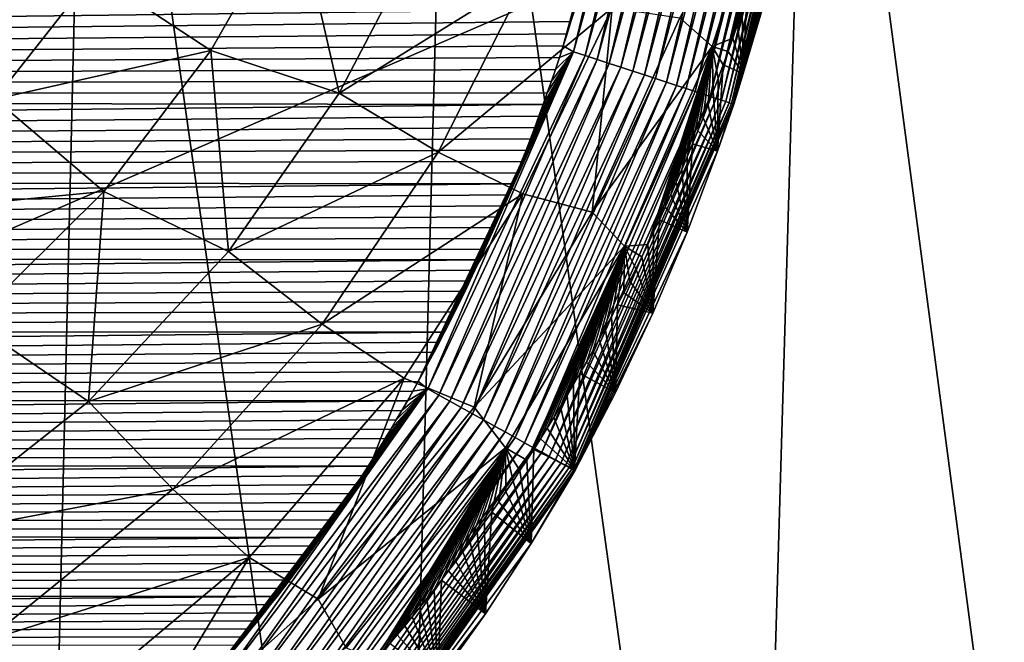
# Model space of a CAD drawing. Header units: metres. Extents: x -26 to 26, y -167 to 32.
# Tile 90 of 237: x 11.51 to 15.38, y -111.15 to -108.71. Entities that reach past the tile are written whole.
import ezdxf

# ---------------------------------------------------------------- set-up
doc = ezdxf.new("R2010")
doc.units = ezdxf.units.M
doc.layers.add('solid_12_411_043_XXX', color=7, linetype='CONTINUOUS')

msp = doc.modelspace()

# ---------------------------------------------------------------- linework, layer by layer
at = {"layer": 'solid_12_411_043_XXX'}
for points in [[(-18.842392, -106.336342, 137.548279), (-18.376762, -122.436806, 137.548279), (18.842426, -106.339973, 137.548279)], [(-18.376762, -122.436806, 137.548279), (18.375397, -122.436768, 137.548279), (18.842426, -106.339973, 137.548279)], [(11.576571, -114.835541, 118.83696), (10.157617, -114.838402, 118.488388), (10.335382, -106.370895, 118.294815)], [(11.576571, -114.835541, 118.83696), (10.335382, -106.370895, 118.294815), (11.77718, -106.368622, 118.663071)], [(12.98114, -114.832237, 119.240425), (11.576571, -114.835541, 118.83696), (11.77718, -106.368622, 118.663071)], [(12.98114, -114.832237, 119.240425), (11.77718, -106.368622, 118.663071), (13.205606, -106.365982, 119.081207)], [(14.371697, -114.828506, 119.694), (12.98114, -114.832237, 119.240425), (13.205606, -106.365982, 119.081207)], [(14.371697, -114.828506, 119.694), (13.205606, -106.365982, 119.081207), (14.620387, -106.363007, 119.546692)], [(15.738487, -114.823875, 120.215714), (14.371697, -114.828506, 119.694), (14.620387, -106.363007, 119.546692)], [(15.738487, -114.823875, 120.215714), (14.620387, -106.363007, 119.546692), (16.011616, -106.359322, 120.079262)], [(13.644714, -108.808952, 177.862701), (13.685591, -108.832695, 177.861191), (14.021554, -107.429428, 177.86113)], [(13.659907, -108.761887, 177.862701), (13.644714, -108.808952, 177.862701), (14.021554, -107.429428, 177.86113)], [(13.674886, -108.714539, 177.862686), (13.659907, -108.761887, 177.862701), (14.021554, -107.429428, 177.86113)], [(13.689648, -108.666908, 177.862686), (13.674886, -108.714539, 177.862686), (14.021554, -107.429428, 177.86113)], [(14.021554, -107.429428, 177.86113), (13.685591, -108.832695, 177.861191), (14.068367, -107.436996, 177.856476)], [(13.685591, -108.832695, 177.861191), (13.731431, -108.84771, 177.856384), (14.068367, -107.436996, 177.856476)], [(14.068367, -107.436996, 177.856476), (13.731431, -108.84771, 177.856384), (14.115852, -107.444679, 177.848419)], [(13.731431, -108.84771, 177.856384), (13.777961, -108.862946, 177.848038), (14.115852, -107.444679, 177.848419)], [(14.115852, -107.444679, 177.848419), (13.777961, -108.862946, 177.848038), (14.163673, -107.452415, 177.836792)], [(13.777961, -108.862946, 177.848038), (13.824836, -108.878296, 177.835983), (14.163673, -107.452415, 177.836792)], [(14.163673, -107.452415, 177.836792), (13.824836, -108.878296, 177.835983), (14.211454, -107.460144, 177.821472)], [(13.824836, -108.878296, 177.835983), (13.871674, -108.893639, 177.820099), (14.211454, -107.460144, 177.821472)], [(14.211454, -107.460144, 177.821472), (13.871674, -108.893639, 177.820099), (14.258794, -107.467796, 177.802383)], [(13.871674, -108.893639, 177.820099), (13.918063, -108.908829, 177.800262), (14.258794, -107.467796, 177.802383)], [(14.258794, -107.467796, 177.802383), (13.918063, -108.908829, 177.800262), (14.30527, -107.475319, 177.779526)], [(13.918063, -108.908829, 177.800262), (13.963572, -108.923737, 177.776489), (14.30527, -107.475319, 177.779526)], [(14.30527, -107.475319, 177.779526), (13.963572, -108.923737, 177.776489), (14.350451, -107.482628, 177.752914)], [(13.963572, -108.923737, 177.776489), (14.007755, -108.93821, 177.74884), (14.350451, -107.482628, 177.752914)], [(14.350451, -107.482628, 177.752914), (14.007755, -108.93821, 177.74884), (14.393905, -107.489655, 177.722702)], [(14.007755, -108.93821, 177.74884), (14.050172, -108.952103, 177.717407), (14.393905, -107.489655, 177.722702)], [(14.393905, -107.489655, 177.722702), (14.050172, -108.952103, 177.717407), (14.435221, -107.496346, 177.689056)], [(14.050172, -108.952103, 177.717407), (14.090398, -108.965271, 177.682419), (14.435221, -107.496346, 177.689056)], [(14.435221, -107.496346, 177.689056), (14.090398, -108.965271, 177.682419), (14.47401, -107.502617, 177.652222)], [(14.090398, -108.965271, 177.682419), (14.128038, -108.9776, 177.644135), (14.47401, -107.502617, 177.652222)], [(14.47401, -107.502617, 177.652222), (14.128038, -108.9776, 177.644135), (14.509926, -107.50843, 177.612503)], [(14.128038, -108.9776, 177.644135), (14.162738, -108.988968, 177.60289), (14.509926, -107.50843, 177.612503)], [(14.509926, -107.50843, 177.612503), (14.162738, -108.988968, 177.60289), (14.542669, -107.513725, 177.570267)], [(14.162738, -108.988968, 177.60289), (14.194198, -108.999275, 177.559067), (14.542669, -107.513725, 177.570267)], [(14.542669, -107.513725, 177.570267), (14.194198, -108.999275, 177.559067), (14.572001, -107.518478, 177.525894)], [(14.194198, -108.999275, 177.559067), (14.222178, -109.008438, 177.513092), (14.572001, -107.518478, 177.525894)], [(14.572001, -107.518478, 177.525894), (14.222178, -109.008438, 177.513092), (14.597745, -107.522644, 177.479813)], [(14.222178, -109.008438, 177.513092), (14.24651, -109.016411, 177.465424), (14.597745, -107.522644, 177.479813)], [(14.597745, -107.522644, 177.479813), (14.24651, -109.016411, 177.465424), (14.619788, -107.526215, 177.432465)], [(14.24651, -109.016411, 177.465424), (14.267088, -109.023155, 177.416534), (14.619788, -107.526215, 177.432465)], [(14.619788, -107.526215, 177.432465), (14.267088, -109.023155, 177.416534), (14.638087, -107.529175, 177.384277)], [(14.267088, -109.023155, 177.416534), (14.283883, -109.028656, 177.366882), (14.638087, -107.529175, 177.384277)], [(14.638087, -107.529175, 177.384277), (14.283883, -109.028656, 177.366882), (14.65266, -107.531532, 177.335678)], [(14.283883, -109.028656, 177.366882), (14.296928, -109.032936, 177.316925), (14.65266, -107.531532, 177.335678)], [(14.65266, -107.531532, 177.335678), (14.296928, -109.032936, 177.316925), (14.663584, -107.533302, 177.287079)], [(14.296928, -109.032936, 177.316925), (14.306316, -109.036011, 177.26709), (14.663584, -107.533302, 177.287079)], [(14.663584, -107.533302, 177.287079), (14.306316, -109.036011, 177.26709), (14.670985, -107.534508, 177.238861)], [(14.306316, -109.036011, 177.26709), (14.312193, -109.037941, 177.217789), (14.670985, -107.534508, 177.238861)], [(14.670985, -107.534508, 177.238861), (14.312193, -109.037941, 177.217789), (14.675035, -107.535164, 177.191376)], [(14.312193, -109.037941, 177.217789), (14.314748, -109.03878, 177.169357), (14.675035, -107.535164, 177.191376)], [(14.648988, -107.694389, 177.143112), (14.675035, -107.535164, 177.191376), (14.314748, -109.03878, 177.169357)], [(14.60566, -107.924202, 177.140213), (14.648988, -107.694389, 177.143112), (14.314748, -109.03878, 177.169357)], [(14.557378, -108.152153, 177.137054), (14.60566, -107.924202, 177.140213), (14.314748, -109.03878, 177.169357)], [(14.477482, -108.039726, 174.531113), (14.230134, -108.811783, 174.557373), (14.102423, -108.699142, 174.003586)], [(14.477482, -108.039726, 174.531113), (14.311701, -108.778763, 175.097992), (14.230134, -108.811783, 174.557373)], [(14.477482, -108.039726, 174.531113), (14.330306, -108.725189, 175.095566), (14.311701, -108.778763, 175.097992)], [(14.477482, -108.039726, 174.531113), (14.348644, -108.671211, 175.093155), (14.330306, -108.725189, 175.095566)], [(14.501808, -108.387131, 177.133499), (14.557378, -108.152153, 177.137054), (14.314748, -109.03878, 177.169357)], [(12.591843, -108.245323, 172.207626), (12.259499, -108.827332, 172.214264), (11.798899, -108.525261, 171.972015)], [(12.763216, -108.99572, 172.553787), (12.259499, -108.827332, 172.214264), (12.591843, -108.245323, 172.207626)], [(13.099676, -108.353653, 172.54567), (12.763216, -108.99572, 172.553787), (12.591843, -108.245323, 172.207626)], [(11.798899, -108.525261, 171.972015), (11.410218, -109.019341, 171.976746), (11.265498, -108.310966, 171.833023)], [(13.500803, -108.537971, 172.972702), (12.763216, -108.99572, 172.553787), (13.099676, -108.353653, 172.54567)], [(14.435099, -108.639923, 177.129349), (14.501808, -108.387131, 177.133499), (14.314748, -109.03878, 177.169357)], [(12.259499, -108.827332, 172.214264), (11.410218, -109.019341, 171.976746), (11.798899, -108.525261, 171.972015)], [(13.500803, -108.537971, 172.972702), (13.152644, -109.22699, 172.982391), (12.763216, -108.99572, 172.553787)], [(13.837153, -108.6604, 173.468002), (13.152644, -109.22699, 172.982391), (13.500803, -108.537971, 172.972702)], [(14.348644, -108.671211, 175.093155), (14.366717, -108.616821, 175.090714), (14.352739, -108.918587, 177.124405)], [(14.366717, -108.616821, 175.090714), (14.435099, -108.639923, 177.129349), (14.352739, -108.918587, 177.124405)], [(13.689648, -108.666908, 177.862686), (-13.690711, -108.663399, 177.862686), (-13.580554, -108.997833, 177.862717)], [(13.689648, -108.666908, 177.862686), (-13.580554, -108.997833, 177.862717), (13.674886, -108.714539, 177.862686)], [(13.837153, -108.6604, 173.468002), (13.485582, -109.3908, 173.480377), (13.152644, -109.22699, 172.982391)], [(13.758124, -109.463821, 174.020798), (13.485582, -109.3908, 173.480377), (13.837153, -108.6604, 173.468002)], [(14.102423, -108.699142, 174.003586), (13.758124, -109.463821, 174.020798), (13.837153, -108.6604, 173.468002)], [(14.352739, -108.918587, 177.124405), (14.435099, -108.639923, 177.129349), (14.314748, -109.03878, 177.169357)], [(14.330306, -108.725189, 175.095566), (14.348644, -108.671211, 175.093155), (14.352739, -108.918587, 177.124405)], [(14.230134, -108.811783, 174.557373), (13.758124, -109.463821, 174.020798), (14.102423, -108.699142, 174.003586)], [(13.674886, -108.714539, 177.862686), (-13.580554, -108.997833, 177.862717), (13.659907, -108.761887, 177.862701)], [(14.311701, -108.778763, 175.097992), (14.330306, -108.725189, 175.095566), (14.352739, -108.918587, 177.124405)], [(13.659907, -108.761887, 177.862701), (-13.580554, -108.997833, 177.862717), (13.644714, -108.808952, 177.862701)], [(14.230134, -108.811783, 174.557373), (14.311701, -108.778763, 175.097992), (14.292827, -108.831955, 175.100388)], [(14.292827, -108.831955, 175.100388), (14.311701, -108.778763, 175.097992), (14.352739, -108.918587, 177.124405)], [(13.644714, -108.808952, 177.862701), (-13.580554, -108.997833, 177.862717), (13.629313, -108.855743, 177.862701)], [(12.259499, -108.827332, 172.214264), (11.838791, -109.38134, 172.219055), (11.410218, -109.019341, 171.976746)], [(12.328312, -109.617729, 172.558914), (11.838791, -109.38134, 172.219055), (12.259499, -108.827332, 172.214264)], [(12.763216, -108.99572, 172.553787), (12.328312, -109.617729, 172.558914), (12.259499, -108.827332, 172.214264)], [(13.644714, -108.808952, 177.862701), (13.629313, -108.855743, 177.862701), (13.685591, -108.832695, 177.861191)], [(14.230134, -108.811783, 174.557373), (13.885183, -109.596504, 174.580872), (13.758124, -109.463821, 174.020798)], [(14.230134, -108.811783, 174.557373), (13.976652, -109.590431, 175.131714), (13.885183, -109.596504, 174.580872)], [(14.230134, -108.811783, 174.557373), (13.999695, -109.541885, 175.129868), (13.976652, -109.590431, 175.131714)], [(14.230134, -108.811783, 174.557373), (14.022469, -109.493042, 175.127975), (13.999695, -109.541885, 175.129868)], [(14.230134, -108.811783, 174.557373), (14.044951, -109.443947, 175.126068), (14.022469, -109.493042, 175.127975)], [(14.230134, -108.811783, 174.557373), (14.067125, -109.394646, 175.124146), (14.044951, -109.443947, 175.126068)], [(14.230134, -108.811783, 174.557373), (14.089007, -109.345085, 175.122177), (14.067125, -109.394646, 175.124146)], [(14.230134, -108.811783, 174.557373), (14.110606, -109.29525, 175.120178), (14.089007, -109.345085, 175.122177)], [(14.230134, -108.811783, 174.557373), (14.131927, -109.245125, 175.118149), (14.110606, -109.29525, 175.120178)], [(14.230134, -108.811783, 174.557373), (14.152978, -109.194679, 175.116089), (14.131927, -109.245125, 175.118149)], [(14.230134, -108.811783, 174.557373), (14.173763, -109.143906, 175.113983), (14.152978, -109.194679, 175.116089)], [(14.230134, -108.811783, 174.557373), (14.194288, -109.092773, 175.111832), (14.173763, -109.143906, 175.113983)], [(14.230134, -108.811783, 174.557373), (14.214556, -109.041267, 175.109634), (14.194288, -109.092773, 175.111832)], [(14.230134, -108.811783, 174.557373), (14.23455, -108.989418, 175.107391), (14.214556, -109.041267, 175.109634)], [(14.230134, -108.811783, 174.557373), (14.292827, -108.831955, 175.100388), (14.27368, -108.884781, 175.102768)], [(14.230134, -108.811783, 174.557373), (14.27368, -108.884781, 175.102768), (14.254255, -108.937263, 175.105103)], [(14.230134, -108.811783, 174.557373), (14.254255, -108.937263, 175.105103), (14.23455, -108.989418, 175.107391)], [(13.629313, -108.855743, 177.862701), (-13.580554, -108.997833, 177.862717), (13.613693, -108.90226, 177.862701)], [(13.074371, -110.128677, 177.862808), (13.112171, -110.157936, 177.861237), (13.685591, -108.832695, 177.861191)], [(13.095497, -110.09034, 177.862808), (13.074371, -110.128677, 177.862808), (13.685591, -108.832695, 177.861191)], [(13.116454, -110.05172, 177.862808), (13.095497, -110.09034, 177.862808), (13.685591, -108.832695, 177.861191)], [(13.685591, -108.832695, 177.861191), (13.112171, -110.157936, 177.861237), (13.731431, -108.84771, 177.856384)], [(13.112171, -110.157936, 177.861237), (13.155328, -110.181923, 177.856201), (13.731431, -108.84771, 177.856384)], [(13.137239, -110.012825, 177.862808), (13.116454, -110.05172, 177.862808), (13.685591, -108.832695, 177.861191)], [(13.157847, -109.97364, 177.862793), (13.137239, -110.012825, 177.862808), (13.685591, -108.832695, 177.861191)], [(13.731431, -108.84771, 177.856384), (13.155328, -110.181923, 177.856201), (13.777961, -108.862946, 177.848038)], [(13.155328, -110.181923, 177.856201), (13.199174, -110.206299, 177.847458), (13.777961, -108.862946, 177.848038)], [(13.178282, -109.934166, 177.862793), (13.157847, -109.97364, 177.862793), (13.685591, -108.832695, 177.861191)], [(13.198553, -109.894417, 177.862793), (13.178282, -109.934166, 177.862793), (13.685591, -108.832695, 177.861191)], [(13.21866, -109.854385, 177.862793), (13.198553, -109.894417, 177.862793), (13.685591, -108.832695, 177.861191)], [(13.777961, -108.862946, 177.848038), (13.199174, -110.206299, 177.847458), (13.824836, -108.878296, 177.835983)], [(13.238598, -109.814087, 177.862793), (13.21866, -109.854385, 177.862793), (13.685591, -108.832695, 177.861191)], [(13.25836, -109.773499, 177.862778), (13.238598, -109.814087, 177.862793), (13.685591, -108.832695, 177.861191)], [(13.277943, -109.732628, 177.862778), (13.25836, -109.773499, 177.862778), (13.685591, -108.832695, 177.861191)], [(13.297342, -109.691483, 177.862778), (13.277943, -109.732628, 177.862778), (13.685591, -108.832695, 177.861191)], [(13.316551, -109.650047, 177.862778), (13.297342, -109.691483, 177.862778), (13.685591, -108.832695, 177.861191)], [(13.335567, -109.608322, 177.862762), (13.316551, -109.650047, 177.862778), (13.685591, -108.832695, 177.861191)], [(13.354401, -109.566315, 177.862762), (13.335567, -109.608322, 177.862762), (13.685591, -108.832695, 177.861191)], [(13.373059, -109.524025, 177.862762), (13.354401, -109.566315, 177.862762), (13.685591, -108.832695, 177.861191)], [(13.391537, -109.481453, 177.862762), (13.373059, -109.524025, 177.862762), (13.685591, -108.832695, 177.861191)], [(13.409829, -109.438591, 177.862747), (13.391537, -109.481453, 177.862762), (13.685591, -108.832695, 177.861191)], [(13.427929, -109.395447, 177.862747), (13.409829, -109.438591, 177.862747), (13.685591, -108.832695, 177.861191)], [(13.445832, -109.35202, 177.862747), (13.427929, -109.395447, 177.862747), (13.685591, -108.832695, 177.861191)], [(13.463532, -109.308319, 177.862747), (13.445832, -109.35202, 177.862747), (13.685591, -108.832695, 177.861191)], [(13.481025, -109.264328, 177.862732), (13.463532, -109.308319, 177.862747), (13.685591, -108.832695, 177.861191)], [(13.498307, -109.220062, 177.862732), (13.481025, -109.264328, 177.862732), (13.685591, -108.832695, 177.861191)], [(13.5154, -109.175507, 177.862732), (13.498307, -109.220062, 177.862732), (13.685591, -108.832695, 177.861191)], [(13.532298, -109.130661, 177.862732), (13.5154, -109.175507, 177.862732), (13.685591, -108.832695, 177.861191)], [(13.548998, -109.085541, 177.862717), (13.532298, -109.130661, 177.862732), (13.685591, -108.832695, 177.861191)], [(13.565494, -109.040138, 177.862717), (13.548998, -109.085541, 177.862717), (13.685591, -108.832695, 177.861191)], [(13.581779, -108.994453, 177.862717), (13.565494, -109.040138, 177.862717), (13.685591, -108.832695, 177.861191)], [(13.597847, -108.948494, 177.862717), (13.581779, -108.994453, 177.862717), (13.685591, -108.832695, 177.861191)], [(13.613693, -108.90226, 177.862701), (13.597847, -108.948494, 177.862717), (13.685591, -108.832695, 177.861191)], [(13.629313, -108.855743, 177.862701), (13.613693, -108.90226, 177.862701), (13.685591, -108.832695, 177.861191)], [(14.27368, -108.884781, 175.102768), (14.292827, -108.831955, 175.100388), (14.352739, -108.918587, 177.124405)], [(13.613693, -108.90226, 177.862701), (-13.580554, -108.997833, 177.862717), (13.597847, -108.948494, 177.862717)], [(13.199174, -110.206299, 177.847458), (13.243368, -110.230865, 177.834793), (13.824836, -108.878296, 177.835983)], [(13.824836, -108.878296, 177.835983), (13.243368, -110.230865, 177.834793), (13.871674, -108.893639, 177.820099)], [(13.243368, -110.230865, 177.834793), (13.287532, -110.255417, 177.818054), (13.871674, -108.893639, 177.820099)], [(13.871674, -108.893639, 177.820099), (13.287532, -110.255417, 177.818054), (13.918063, -108.908829, 177.800262)], [(14.27368, -108.884781, 175.102768), (14.352739, -108.918587, 177.124405), (14.25111, -109.223984, 177.118561)], [(14.254255, -108.937263, 175.105103), (14.27368, -108.884781, 175.102768), (14.25111, -109.223984, 177.118561)], [(13.287532, -110.255417, 177.818054), (13.331253, -110.279716, 177.797165), (13.918063, -108.908829, 177.800262)], [(13.918063, -108.908829, 177.800262), (13.331253, -110.279716, 177.797165), (13.963572, -108.923737, 177.776489)], [(13.331253, -110.279716, 177.797165), (13.374095, -110.303535, 177.772095), (13.963572, -108.923737, 177.776489)], [(13.963572, -108.923737, 177.776489), (13.374095, -110.303535, 177.772095), (14.007755, -108.93821, 177.74884)], [(13.374095, -110.303535, 177.772095), (13.415612, -110.326614, 177.742905), (14.007755, -108.93821, 177.74884)], [(14.007755, -108.93821, 177.74884), (13.415612, -110.326614, 177.742905), (14.050172, -108.952103, 177.717407)], [(14.23455, -108.989418, 175.107391), (14.254255, -108.937263, 175.105103), (14.25111, -109.223984, 177.118561)], [(14.25111, -109.223984, 177.118561), (14.352739, -108.918587, 177.124405), (14.314748, -109.03878, 177.169357)], [(13.597847, -108.948494, 177.862717), (-13.580554, -108.997833, 177.862717), (13.581779, -108.994453, 177.862717)], [(13.415612, -110.326614, 177.742905), (13.455362, -110.348709, 177.709732), (14.050172, -108.952103, 177.717407)], [(14.050172, -108.952103, 177.717407), (13.455362, -110.348709, 177.709732), (14.090398, -108.965271, 177.682419)], [(13.455362, -110.348709, 177.709732), (13.492916, -110.369591, 177.672821), (14.090398, -108.965271, 177.682419)], [(14.090398, -108.965271, 177.682419), (13.492916, -110.369591, 177.672821), (14.128038, -108.9776, 177.644135)], [(13.492916, -110.369591, 177.672821), (13.527881, -110.389023, 177.632446), (14.128038, -108.9776, 177.644135)], [(14.128038, -108.9776, 177.644135), (13.527881, -110.389023, 177.632446), (14.162738, -108.988968, 177.60289)], [(13.581779, -108.994453, 177.862717), (-13.580554, -108.997833, 177.862717), (13.565494, -109.040138, 177.862717)], [(13.565494, -109.040138, 177.862717), (-13.580554, -108.997833, 177.862717), (-13.459394, -109.318466, 177.862747)], [(11.838791, -109.38134, 172.219055), (10.939977, -109.468727, 171.979935), (11.410218, -109.019341, 171.976746)], [(13.152644, -109.22699, 172.982391), (12.328312, -109.617729, 172.558914), (12.763216, -108.99572, 172.553787)], [(13.527881, -110.389023, 177.632446), (13.559905, -110.40683, 177.588989), (14.162738, -108.988968, 177.60289)], [(14.162738, -108.988968, 177.60289), (13.559905, -110.40683, 177.588989), (14.194198, -108.999275, 177.559067)], [(13.559905, -110.40683, 177.588989), (13.588695, -110.422836, 177.542892), (14.194198, -108.999275, 177.559067)], [(14.194198, -108.999275, 177.559067), (13.588695, -110.422836, 177.542892), (14.222178, -109.008438, 177.513092)], [(13.588695, -110.422836, 177.542892), (13.614021, -110.436913, 177.494629), (14.222178, -109.008438, 177.513092)], [(14.222178, -109.008438, 177.513092), (13.614021, -110.436913, 177.494629), (14.24651, -109.016411, 177.465424)], [(13.614021, -110.436913, 177.494629), (13.635728, -110.448982, 177.444702), (14.24651, -109.016411, 177.465424)], [(14.24651, -109.016411, 177.465424), (13.635728, -110.448982, 177.444702), (14.267088, -109.023155, 177.416534)], [(13.635728, -110.448982, 177.444702), (13.653729, -110.458992, 177.393631), (14.267088, -109.023155, 177.416534)], [(14.267088, -109.023155, 177.416534), (13.653729, -110.458992, 177.393631), (14.283883, -109.028656, 177.366882)], [(14.214556, -109.041267, 175.109634), (14.23455, -108.989418, 175.107391), (14.25111, -109.223984, 177.118561)], [(13.565494, -109.040138, 177.862717), (-13.459394, -109.318466, 177.862747), (13.548998, -109.085541, 177.862717)], [(13.653729, -110.458992, 177.393631), (13.668014, -110.466934, 177.341919), (14.283883, -109.028656, 177.366882)], [(14.283883, -109.028656, 177.366882), (13.668014, -110.466934, 177.341919), (14.296928, -109.032936, 177.316925)], [(13.668014, -110.466934, 177.341919), (13.678637, -110.472839, 177.290085), (14.296928, -109.032936, 177.316925)], [(14.296928, -109.032936, 177.316925), (13.678637, -110.472839, 177.290085), (14.306316, -109.036011, 177.26709)], [(13.678637, -110.472839, 177.290085), (13.685711, -110.476776, 177.238571), (14.306316, -109.036011, 177.26709)], [(14.306316, -109.036011, 177.26709), (13.685711, -110.476776, 177.238571), (14.312193, -109.037941, 177.217789)], [(13.685711, -110.476776, 177.238571), (13.689405, -110.478836, 177.18779), (14.312193, -109.037941, 177.217789)], [(14.312193, -109.037941, 177.217789), (13.689405, -110.478836, 177.18779), (14.314748, -109.03878, 177.169357)], [(13.689405, -110.478836, 177.18779), (13.689928, -110.479126, 177.138138), (14.314748, -109.03878, 177.169357)], [(14.25111, -109.223984, 177.118561), (14.314748, -109.03878, 177.169357), (13.689928, -110.479126, 177.138138)], [(14.194288, -109.092773, 175.111832), (14.214556, -109.041267, 175.109634), (14.25111, -109.223984, 177.118561)], [(13.548998, -109.085541, 177.862717), (-13.459394, -109.318466, 177.862747), (13.532298, -109.130661, 177.862732)], [(14.173763, -109.143906, 175.113983), (14.194288, -109.092773, 175.111832), (14.25111, -109.223984, 177.118561)], [(13.532298, -109.130661, 177.862732), (-13.459394, -109.318466, 177.862747), (13.5154, -109.175507, 177.862732)], [(13.5154, -109.175507, 177.862732), (-13.459394, -109.318466, 177.862747), (13.498307, -109.220062, 177.862732)], [(14.152978, -109.194679, 175.116089), (14.173763, -109.143906, 175.113983), (14.25111, -109.223984, 177.118561)], [(14.152978, -109.194679, 175.116089), (14.25111, -109.223984, 177.118561), (14.131623, -109.542122, 177.111984)], [(14.131927, -109.245125, 175.118149), (14.152978, -109.194679, 175.116089), (14.131623, -109.542122, 177.111984)], [(13.498307, -109.220062, 177.862732), (-13.459394, -109.318466, 177.862747), (13.481025, -109.264328, 177.862732)], [(13.152644, -109.22699, 172.982391), (12.696391, -109.903236, 172.987442), (12.328312, -109.617729, 172.558914)], [(13.485582, -109.3908, 173.480377), (12.696391, -109.903236, 172.987442), (13.152644, -109.22699, 172.982391)], [(14.131623, -109.542122, 177.111984), (14.25111, -109.223984, 177.118561), (13.689928, -110.479126, 177.138138)], [(14.110606, -109.29525, 175.120178), (14.131927, -109.245125, 175.118149), (14.131623, -109.542122, 177.111984)], [(13.481025, -109.264328, 177.862732), (-13.459394, -109.318466, 177.862747), (13.463532, -109.308319, 177.862747)], [(13.463532, -109.308319, 177.862747), (-13.459394, -109.318466, 177.862747), (13.445832, -109.35202, 177.862747)], [(13.445832, -109.35202, 177.862747), (-13.459394, -109.318466, 177.862747), (-13.327989, -109.624924, 177.862762)], [(14.089007, -109.345085, 175.122177), (14.110606, -109.29525, 175.120178), (14.131623, -109.542122, 177.111984)], [(13.445832, -109.35202, 177.862747), (-13.327989, -109.624924, 177.862762), (13.427929, -109.395447, 177.862747)], [(14.067125, -109.394646, 175.124146), (14.089007, -109.345085, 175.122177), (14.131623, -109.542122, 177.111984)], [(13.427929, -109.395447, 177.862747), (-13.327989, -109.624924, 177.862762), (13.409829, -109.438591, 177.862747)], [(11.838791, -109.38134, 172.219055), (11.318913, -109.895798, 172.220596), (10.939977, -109.468727, 171.979935)], [(11.778353, -110.206985, 172.558685), (11.318913, -109.895798, 172.220596), (11.838791, -109.38134, 172.219055)], [(12.328312, -109.617729, 172.558914), (11.778353, -110.206985, 172.558685), (11.838791, -109.38134, 172.219055)], [(13.485582, -109.3908, 173.480377), (13.018682, -110.115715, 173.48645), (12.696391, -109.903236, 172.987442)], [(13.294859, -110.23011, 174.030548), (13.018682, -110.115715, 173.48645), (13.485582, -109.3908, 173.480377)], [(13.758124, -109.463821, 174.020798), (13.294859, -110.23011, 174.030548), (13.485582, -109.3908, 173.480377)], [(14.044951, -109.443947, 175.126068), (14.067125, -109.394646, 175.124146), (14.131623, -109.542122, 177.111984)], [(13.409829, -109.438591, 177.862747), (-13.327989, -109.624924, 177.862762), (13.391537, -109.481453, 177.862762)], [(14.022469, -109.493042, 175.127975), (14.044951, -109.443947, 175.126068), (14.131623, -109.542122, 177.111984)], [(13.391537, -109.481453, 177.862762), (-13.327989, -109.624924, 177.862762), (13.373059, -109.524025, 177.862762)], [(13.885183, -109.596504, 174.580872), (13.294859, -110.23011, 174.030548), (13.758124, -109.463821, 174.020798)], [(13.373059, -109.524025, 177.862762), (-13.327989, -109.624924, 177.862762), (13.354401, -109.566315, 177.862762)], [(14.022469, -109.493042, 175.127975), (14.131623, -109.542122, 177.111984), (13.997254, -109.859932, 177.104935)], [(13.999695, -109.541885, 175.129868), (14.022469, -109.493042, 175.127975), (13.997254, -109.859932, 177.104935)], [(13.997254, -109.859932, 177.104935), (14.131623, -109.542122, 177.111984), (13.689928, -110.479126, 177.138138)], [(13.976652, -109.590431, 175.131714), (13.999695, -109.541885, 175.129868), (13.997254, -109.859932, 177.104935)], [(13.354401, -109.566315, 177.862762), (-13.327989, -109.624924, 177.862762), (13.335567, -109.608322, 177.862762)], [(13.885183, -109.596504, 174.580872), (13.417251, -110.38913, 174.595413), (13.294859, -110.23011, 174.030548)], [(13.885183, -109.596504, 174.580872), (13.501765, -110.437393, 175.156372), (13.417251, -110.38913, 174.595413)], [(13.885183, -109.596504, 174.580872), (13.52865, -110.395821, 175.155594), (13.501765, -110.437393, 175.156372)], [(13.885183, -109.596504, 174.580872), (13.555281, -110.354012, 175.154755), (13.52865, -110.395821, 175.155594)], [(13.885183, -109.596504, 174.580872), (13.581672, -110.311935, 175.15387), (13.555281, -110.354012, 175.154755)], [(13.885183, -109.596504, 174.580872), (13.607838, -110.269562, 175.152924), (13.581672, -110.311935, 175.15387)], [(13.885183, -109.596504, 174.580872), (13.633794, -110.226875, 175.151932), (13.607838, -110.269562, 175.152924)], [(13.885183, -109.596504, 174.580872), (13.659553, -110.183846, 175.150864), (13.633794, -110.226875, 175.151932)], [(13.885183, -109.596504, 174.580872), (13.685128, -110.140442, 175.14975), (13.659553, -110.183846, 175.150864)], [(13.885183, -109.596504, 174.580872), (13.710512, -110.096672, 175.14856), (13.685128, -110.140442, 175.14975)], [(13.885183, -109.596504, 174.580872), (13.735657, -110.05262, 175.147308), (13.710512, -110.096672, 175.14856)], [(13.885183, -109.596504, 174.580872), (13.760573, -110.008263, 175.145996), (13.735657, -110.05262, 175.147308)], [(13.885183, -109.596504, 174.580872), (13.78528, -109.963562, 175.144623), (13.760573, -110.008263, 175.145996)], [(13.885183, -109.596504, 174.580872), (13.809792, -109.918495, 175.143204), (13.78528, -109.963562, 175.144623)], [(13.885183, -109.596504, 174.580872), (13.834122, -109.873016, 175.141724), (13.809792, -109.918495, 175.143204)], [(13.885183, -109.596504, 174.580872), (13.858286, -109.827103, 175.140182), (13.834122, -109.873016, 175.141724)], [(13.885183, -109.596504, 174.580872), (13.882296, -109.780708, 175.138611), (13.858286, -109.827103, 175.140182)], [(13.885183, -109.596504, 174.580872), (13.90616, -109.733818, 175.136963), (13.882296, -109.780708, 175.138611)], [(13.885183, -109.596504, 174.580872), (13.976652, -109.590431, 175.131714), (13.953365, -109.638626, 175.133514)], [(13.885183, -109.596504, 174.580872), (13.953365, -109.638626, 175.133514), (13.929859, -109.68644, 175.135269)], [(13.885183, -109.596504, 174.580872), (13.929859, -109.68644, 175.135269), (13.90616, -109.733818, 175.136963)], [(13.953365, -109.638626, 175.133514), (13.976652, -109.590431, 175.131714), (13.997254, -109.859932, 177.104935)], [(13.335567, -109.608322, 177.862762), (-13.327989, -109.624924, 177.862762), (13.316551, -109.650047, 177.862778)], [(13.316551, -109.650047, 177.862778), (-13.327989, -109.624924, 177.862762), (-13.187073, -109.916946, 177.862793)], [(12.696391, -109.903236, 172.987442), (11.778353, -110.206985, 172.558685), (12.328312, -109.617729, 172.558914)], [(13.929859, -109.68644, 175.135269), (13.953365, -109.638626, 175.133514), (13.997254, -109.859932, 177.104935)], [(13.316551, -109.650047, 177.862778), (-13.187073, -109.916946, 177.862793), (13.297342, -109.691483, 177.862778)], [(13.297342, -109.691483, 177.862778), (-13.187073, -109.916946, 177.862793), (13.277943, -109.732628, 177.862778)], [(13.90616, -109.733818, 175.136963), (13.929859, -109.68644, 175.135269), (13.997254, -109.859932, 177.104935)], [(13.277943, -109.732628, 177.862778), (-13.187073, -109.916946, 177.862793), (13.25836, -109.773499, 177.862778)], [(13.882296, -109.780708, 175.138611), (13.90616, -109.733818, 175.136963), (13.997254, -109.859932, 177.104935)], [(13.25836, -109.773499, 177.862778), (-13.187073, -109.916946, 177.862793), (13.238598, -109.814087, 177.862793)], [(13.858286, -109.827103, 175.140182), (13.882296, -109.780708, 175.138611), (13.997254, -109.859932, 177.104935)], [(13.238598, -109.814087, 177.862793), (-13.187073, -109.916946, 177.862793), (13.21866, -109.854385, 177.862793)], [(13.834122, -109.873016, 175.141724), (13.858286, -109.827103, 175.140182), (13.849446, -110.171829, 177.097595)], [(13.858286, -109.827103, 175.140182), (13.997254, -109.859932, 177.104935), (13.849446, -110.171829, 177.097595)], [(13.21866, -109.854385, 177.862793), (-13.187073, -109.916946, 177.862793), (13.198553, -109.894417, 177.862793)], [(13.849446, -110.171829, 177.097595), (13.997254, -109.859932, 177.104935), (13.689928, -110.479126, 177.138138)], [(13.809792, -109.918495, 175.143204), (13.834122, -109.873016, 175.141724), (13.849446, -110.171829, 177.097595)], [(13.198553, -109.894417, 177.862793), (-13.187073, -109.916946, 177.862793), (13.178282, -109.934166, 177.862793)], [(11.778353, -110.206985, 172.558685), (11.097048, -110.744057, 172.550003), (11.318913, -109.895798, 172.220596)], [(12.696391, -109.903236, 172.987442), (12.110016, -110.552353, 172.984146), (11.778353, -110.206985, 172.558685)], [(13.018682, -110.115715, 173.48645), (12.110016, -110.552353, 172.984146), (12.696391, -109.903236, 172.987442)], [(13.178282, -109.934166, 177.862793), (-13.187073, -109.916946, 177.862793), (-13.037313, -110.194588, 177.862823)], [(13.178282, -109.934166, 177.862793), (-13.037313, -110.194588, 177.862823), (13.157847, -109.97364, 177.862793)], [(13.78528, -109.963562, 175.144623), (13.809792, -109.918495, 175.143204), (13.849446, -110.171829, 177.097595)], [(13.157847, -109.97364, 177.862793), (-13.037313, -110.194588, 177.862823), (13.137239, -110.012825, 177.862808)], [(13.760573, -110.008263, 175.145996), (13.78528, -109.963562, 175.144623), (13.849446, -110.171829, 177.097595)], [(13.137239, -110.012825, 177.862808), (-13.037313, -110.194588, 177.862823), (13.116454, -110.05172, 177.862808)], [(13.735657, -110.05262, 175.147308), (13.760573, -110.008263, 175.145996), (13.849446, -110.171829, 177.097595)], [(13.116454, -110.05172, 177.862808), (-13.037313, -110.194588, 177.862823), (13.095497, -110.09034, 177.862808)], [(13.710512, -110.096672, 175.14856), (13.735657, -110.05262, 175.147308), (13.849446, -110.171829, 177.097595)], [(13.095497, -110.09034, 177.862808), (-13.037313, -110.194588, 177.862823), (13.074371, -110.128677, 177.862808)], [(13.685128, -110.140442, 175.14975), (13.710512, -110.096672, 175.14856), (13.689343, -110.474525, 177.090057)], [(13.710512, -110.096672, 175.14856), (13.849446, -110.171829, 177.097595), (13.689343, -110.474525, 177.090057)], [(13.074371, -110.128677, 177.862808), (-13.037313, -110.194588, 177.862823), (13.053079, -110.166748, 177.862823)], [(13.018682, -110.115715, 173.48645), (12.409465, -110.820045, 173.480942), (12.110016, -110.552353, 172.984146)], [(12.681429, -110.983765, 174.025879), (12.409465, -110.820045, 173.480942), (13.018682, -110.115715, 173.48645)], [(13.294859, -110.23011, 174.030548), (12.681429, -110.983765, 174.025879), (13.018682, -110.115715, 173.48645)], [(13.074371, -110.128677, 177.862808), (13.053079, -110.166748, 177.862823), (13.112171, -110.157936, 177.861237)], [(13.659553, -110.183846, 175.150864), (13.685128, -110.140442, 175.14975), (13.689343, -110.474525, 177.090057)], [(13.053079, -110.166748, 177.862823), (-13.037313, -110.194588, 177.862823), (13.031624, -110.204559, 177.862823)], [(12.260545, -111.286308, 177.862915), (12.279056, -111.338394, 177.861267), (13.112171, -110.157936, 177.861237)], [(12.287173, -111.255936, 177.862915), (12.260545, -111.286308, 177.862915), (13.112171, -110.157936, 177.861237)], [(13.112171, -110.157936, 177.861237), (12.279056, -111.338394, 177.861267), (13.155328, -110.181923, 177.856201)], [(12.279056, -111.338394, 177.861267), (12.316901, -111.372063, 177.855972), (13.155328, -110.181923, 177.856201)], [(12.313631, -111.225357, 177.8629), (12.287173, -111.255936, 177.862915), (13.112171, -110.157936, 177.861237)], [(12.339922, -111.194572, 177.8629), (12.313631, -111.225357, 177.8629), (13.112171, -110.157936, 177.861237)], [(13.155328, -110.181923, 177.856201), (12.316901, -111.372063, 177.855972), (13.199174, -110.206299, 177.847458)], [(12.366049, -111.163567, 177.8629), (12.339922, -111.194572, 177.8629), (13.112171, -110.157936, 177.861237)], [(12.392013, -111.132347, 177.8629), (12.366049, -111.163567, 177.8629), (13.112171, -110.157936, 177.861237)], [(12.417802, -111.100937, 177.8629), (12.392013, -111.132347, 177.8629), (13.112171, -110.157936, 177.861237)], [(12.44342, -111.069321, 177.8629), (12.417802, -111.100937, 177.8629), (13.112171, -110.157936, 177.861237)], [(12.468868, -111.037498, 177.862885), (12.44342, -111.069321, 177.8629), (13.112171, -110.157936, 177.861237)], [(12.494151, -111.005463, 177.862885), (12.468868, -111.037498, 177.862885), (13.112171, -110.157936, 177.861237)], [(12.519269, -110.973213, 177.862885), (12.494151, -111.005463, 177.862885), (13.112171, -110.157936, 177.861237)], [(12.544227, -110.940735, 177.862885), (12.519269, -110.973213, 177.862885), (13.112171, -110.157936, 177.861237)], [(12.569026, -110.908028, 177.862885), (12.544227, -110.940735, 177.862885), (13.112171, -110.157936, 177.861237)], [(12.593671, -110.875092, 177.862869), (12.569026, -110.908028, 177.862885), (13.112171, -110.157936, 177.861237)], [(12.618155, -110.841927, 177.862869), (12.593671, -110.875092, 177.862869), (13.112171, -110.157936, 177.861237)], [(12.642477, -110.808556, 177.862869), (12.618155, -110.841927, 177.862869), (13.112171, -110.157936, 177.861237)], [(12.666638, -110.774963, 177.862869), (12.642477, -110.808556, 177.862869), (13.112171, -110.157936, 177.861237)], [(12.690639, -110.741142, 177.862869), (12.666638, -110.774963, 177.862869), (13.112171, -110.157936, 177.861237)], [(12.714479, -110.707092, 177.862869), (12.690639, -110.741142, 177.862869), (13.112171, -110.157936, 177.861237)], [(12.738161, -110.672806, 177.862854), (12.714479, -110.707092, 177.862869), (13.112171, -110.157936, 177.861237)], [(12.761685, -110.638268, 177.862854), (12.738161, -110.672806, 177.862854), (13.112171, -110.157936, 177.861237)], [(12.785051, -110.603485, 177.862854), (12.761685, -110.638268, 177.862854), (13.112171, -110.157936, 177.861237)], [(12.808262, -110.568451, 177.862854), (12.785051, -110.603485, 177.862854), (13.112171, -110.157936, 177.861237)], [(12.831317, -110.53318, 177.862854), (12.808262, -110.568451, 177.862854), (13.112171, -110.157936, 177.861237)], [(12.854215, -110.497688, 177.862839), (12.831317, -110.53318, 177.862854), (13.112171, -110.157936, 177.861237)], [(12.876955, -110.461945, 177.862839), (12.854215, -110.497688, 177.862839), (13.112171, -110.157936, 177.861237)], [(12.899536, -110.425964, 177.862839), (12.876955, -110.461945, 177.862839), (13.112171, -110.157936, 177.861237)], [(12.921956, -110.389725, 177.862839), (12.899536, -110.425964, 177.862839), (13.112171, -110.157936, 177.861237)], [(12.944214, -110.353218, 177.862839), (12.921956, -110.389725, 177.862839), (13.112171, -110.157936, 177.861237)], [(12.966309, -110.316452, 177.862823), (12.944214, -110.353218, 177.862839), (13.112171, -110.157936, 177.861237)], [(12.988238, -110.279411, 177.862823), (12.966309, -110.316452, 177.862823), (13.112171, -110.157936, 177.861237)], [(13.01001, -110.242111, 177.862823), (12.988238, -110.279411, 177.862823), (13.112171, -110.157936, 177.861237)], [(13.031624, -110.204559, 177.862823), (13.01001, -110.242111, 177.862823), (13.112171, -110.157936, 177.861237)], [(13.053079, -110.166748, 177.862823), (13.031624, -110.204559, 177.862823), (13.112171, -110.157936, 177.861237)], [(13.633794, -110.226875, 175.151932), (13.659553, -110.183846, 175.150864), (13.689343, -110.474525, 177.090057)], [(13.689343, -110.474525, 177.090057), (13.849446, -110.171829, 177.097595), (13.689928, -110.479126, 177.138138)], [(13.031624, -110.204559, 177.862823), (-13.037313, -110.194588, 177.862823), (-12.879194, -110.458382, 177.862839)], [(13.031624, -110.204559, 177.862823), (-12.879194, -110.458382, 177.862839), (13.01001, -110.242111, 177.862823)], [(12.110016, -110.552353, 172.984146), (11.097048, -110.744057, 172.550003), (11.778353, -110.206985, 172.558685)], [(12.316901, -111.372063, 177.855972), (12.355394, -111.406303, 177.846741), (13.199174, -110.206299, 177.847458)], [(13.199174, -110.206299, 177.847458), (12.355394, -111.406303, 177.846741), (13.243368, -110.230865, 177.834793)], [(13.01001, -110.242111, 177.862823), (-12.879194, -110.458382, 177.862839), (12.988238, -110.279411, 177.862823)], [(12.355394, -111.406303, 177.846741), (12.394219, -111.440834, 177.833374), (13.243368, -110.230865, 177.834793)], [(13.243368, -110.230865, 177.834793), (12.394219, -111.440834, 177.833374), (13.287532, -110.255417, 177.818054)], [(12.394219, -111.440834, 177.833374), (12.433021, -111.475349, 177.815659), (13.287532, -110.255417, 177.818054)], [(13.287532, -110.255417, 177.818054), (12.433021, -111.475349, 177.815659), (13.331253, -110.279716, 177.797165)], [(13.417251, -110.38913, 174.595413), (12.681429, -110.983765, 174.025879), (13.294859, -110.23011, 174.030548)], [(13.607838, -110.269562, 175.152924), (13.633794, -110.226875, 175.151932), (13.689343, -110.474525, 177.090057)], [(12.988238, -110.279411, 177.862823), (-12.879194, -110.458382, 177.862839), (12.966309, -110.316452, 177.862823)], [(12.433021, -111.475349, 177.815659), (12.471413, -111.509506, 177.793533), (13.331253, -110.279716, 177.797165)], [(13.331253, -110.279716, 177.797165), (12.471413, -111.509506, 177.793533), (13.374095, -110.303535, 177.772095)], [(13.581672, -110.311935, 175.15387), (13.607838, -110.269562, 175.152924), (13.689343, -110.474525, 177.090057)], [(12.966309, -110.316452, 177.862823), (-12.879194, -110.458382, 177.862839), (12.944214, -110.353218, 177.862839)], [(12.471413, -111.509506, 177.793533), (12.508984, -111.542923, 177.766937), (13.374095, -110.303535, 177.772095)], [(13.374095, -110.303535, 177.772095), (12.508984, -111.542923, 177.766937), (13.415612, -110.326614, 177.742905)], [(12.508984, -111.542923, 177.766937), (12.545313, -111.575241, 177.735962), (13.415612, -110.326614, 177.742905)], [(13.415612, -110.326614, 177.742905), (12.545313, -111.575241, 177.735962), (13.455362, -110.348709, 177.709732)], [(13.555281, -110.354012, 175.154755), (13.581672, -110.311935, 175.15387), (13.689343, -110.474525, 177.090057)], [(12.944214, -110.353218, 177.862839), (-12.879194, -110.458382, 177.862839), (12.921956, -110.389725, 177.862839)], [(12.545313, -111.575241, 177.735962), (12.579981, -111.606079, 177.700745), (13.455362, -110.348709, 177.709732)], [(13.455362, -110.348709, 177.709732), (12.579981, -111.606079, 177.700745), (13.492916, -110.369591, 177.672821)], [(12.579981, -111.606079, 177.700745), (12.612586, -111.635086, 177.66156), (13.492916, -110.369591, 177.672821)], [(13.492916, -110.369591, 177.672821), (12.612586, -111.635086, 177.66156), (13.527881, -110.389023, 177.632446)], [(13.52865, -110.395821, 175.155594), (13.555281, -110.354012, 175.154755), (13.689343, -110.474525, 177.090057)], [(12.921956, -110.389725, 177.862839), (-12.879194, -110.458382, 177.862839), (12.899536, -110.425964, 177.862839)], [(12.612586, -111.635086, 177.66156), (12.642758, -111.661926, 177.618744), (13.527881, -110.389023, 177.632446)], [(13.527881, -110.389023, 177.632446), (12.642758, -111.661926, 177.618744), (13.559905, -110.40683, 177.588989)], [(12.642758, -111.661926, 177.618744), (12.670172, -111.68631, 177.572739), (13.559905, -110.40683, 177.588989)], [(13.559905, -110.40683, 177.588989), (12.670172, -111.68631, 177.572739), (13.588695, -110.422836, 177.542892)], [(13.417251, -110.38913, 174.595413), (12.79138, -111.174858, 174.592041), (12.681429, -110.983765, 174.025879)], [(13.417251, -110.38913, 174.595413), (12.902217, -111.227707, 175.159714), (12.79138, -111.174858, 174.592041)], [(13.417251, -110.38913, 174.595413), (12.932278, -111.193352, 175.160233), (12.902217, -111.227707, 175.159714)], [(13.417251, -110.38913, 174.595413), (12.962144, -111.158745, 175.16069), (12.932278, -111.193352, 175.160233)], [(13.417251, -110.38913, 174.595413), (12.991821, -111.123871, 175.161072), (12.962144, -111.158745, 175.16069)], [(13.417251, -110.38913, 174.595413), (13.021319, -111.088715, 175.161377), (12.991821, -111.123871, 175.161072)], [(13.417251, -110.38913, 174.595413), (13.050646, -111.053284, 175.161621), (13.021319, -111.088715, 175.161377)], [(13.417251, -110.38913, 174.595413), (13.0798, -111.017555, 175.161789), (13.050646, -111.053284, 175.161621)], [(13.417251, -110.38913, 174.595413), (13.108686, -110.981659, 175.161865), (13.0798, -111.017555, 175.161789)], [(13.417251, -110.38913, 174.595413), (13.137314, -110.94558, 175.16185), (13.108686, -110.981659, 175.161865)], [(13.417251, -110.38913, 174.595413), (13.165741, -110.909248, 175.161789), (13.137314, -110.94558, 175.16185)], [(13.417251, -110.38913, 174.595413), (13.194024, -110.872597, 175.161636), (13.165741, -110.909248, 175.161789)], [(13.417251, -110.38913, 174.595413), (13.222218, -110.835541, 175.161438), (13.194024, -110.872597, 175.161636)], [(13.417251, -110.38913, 174.595413), (13.250376, -110.798004, 175.161179), (13.222218, -110.835541, 175.161438)], [(13.417251, -110.38913, 174.595413), (13.278549, -110.759918, 175.160858), (13.250376, -110.798004, 175.161179)], [(13.417251, -110.38913, 174.595413), (13.306778, -110.721199, 175.160507), (13.278549, -110.759918, 175.160858)], [(13.417251, -110.38913, 174.595413), (13.335032, -110.681877, 175.16008), (13.306778, -110.721199, 175.160507)], [(13.417251, -110.38913, 174.595413), (13.363251, -110.642021, 175.159592), (13.335032, -110.681877, 175.16008)], [(13.417251, -110.38913, 174.595413), (13.391373, -110.601707, 175.159058), (13.363251, -110.642021, 175.159592)], [(13.417251, -110.38913, 174.595413), (13.41934, -110.561012, 175.158463), (13.391373, -110.601707, 175.159058)], [(13.417251, -110.38913, 174.595413), (13.501765, -110.437393, 175.156372), (13.474588, -110.478775, 175.15712)], [(13.417251, -110.38913, 174.595413), (13.474588, -110.478775, 175.15712), (13.447097, -110.520004, 175.157822)], [(13.417251, -110.38913, 174.595413), (13.447097, -110.520004, 175.157822), (13.41934, -110.561012, 175.158463)], [(13.501765, -110.437393, 175.156372), (13.52865, -110.395821, 175.155594), (13.518313, -110.76545, 177.082428)], [(13.52865, -110.395821, 175.155594), (13.689343, -110.474525, 177.090057), (13.518313, -110.76545, 177.082428)], [(12.899536, -110.425964, 177.862839), (-12.879194, -110.458382, 177.862839), (12.876955, -110.461945, 177.862839)], [(12.670172, -111.68631, 177.572739), (12.694557, -111.708008, 177.524002), (13.588695, -110.422836, 177.542892)], [(13.588695, -110.422836, 177.542892), (12.694557, -111.708008, 177.524002), (13.614021, -110.436913, 177.494629)], [(12.694557, -111.708008, 177.524002), (12.715713, -111.72683, 177.473083), (13.614021, -110.436913, 177.494629)], [(13.614021, -110.436913, 177.494629), (12.715713, -111.72683, 177.473083), (13.635728, -110.448982, 177.444702)], [(12.715713, -111.72683, 177.473083), (12.733506, -111.742653, 177.420563), (13.635728, -110.448982, 177.444702)], [(13.635728, -110.448982, 177.444702), (12.733506, -111.742653, 177.420563), (13.653729, -110.458992, 177.393631)], [(13.474588, -110.478775, 175.15712), (13.501765, -110.437393, 175.156372), (13.518313, -110.76545, 177.082428)], [(12.876955, -110.461945, 177.862839), (-12.879194, -110.458382, 177.862839), (-12.712976, -110.709206, 177.862869)], [(12.876955, -110.461945, 177.862839), (-12.712976, -110.709206, 177.862869), (12.854215, -110.497688, 177.862839)], [(12.733506, -111.742653, 177.420563), (12.747877, -111.75544, 177.36702), (13.653729, -110.458992, 177.393631)], [(13.653729, -110.458992, 177.393631), (12.747877, -111.75544, 177.36702), (13.668014, -110.466934, 177.341919)], [(12.747877, -111.75544, 177.36702), (12.758834, -111.76519, 177.313004), (13.668014, -110.466934, 177.341919)], [(13.668014, -110.466934, 177.341919), (12.758834, -111.76519, 177.313004), (13.678637, -110.472839, 177.290085)], [(12.758834, -111.76519, 177.313004), (12.766453, -111.771973, 177.259079), (13.678637, -110.472839, 177.290085)], [(13.678637, -110.472839, 177.290085), (12.766453, -111.771973, 177.259079), (13.685711, -110.476776, 177.238571)], [(12.766453, -111.771973, 177.259079), (12.770864, -111.775894, 177.205719), (13.685711, -110.476776, 177.238571)], [(13.518313, -110.76545, 177.082428), (13.689928, -110.479126, 177.138138), (12.770815, -111.775856, 177.102463)], [(12.772246, -111.77713, 177.153397), (12.770815, -111.775856, 177.102463), (13.689928, -110.479126, 177.138138)], [(13.685711, -110.476776, 177.238571), (12.770864, -111.775894, 177.205719), (13.689405, -110.478836, 177.18779)], [(12.770864, -111.775894, 177.205719), (12.772246, -111.77713, 177.153397), (13.689405, -110.478836, 177.18779)], [(13.689405, -110.478836, 177.18779), (12.772246, -111.77713, 177.153397), (13.689928, -110.479126, 177.138138)], [(13.447097, -110.520004, 175.157822), (13.474588, -110.478775, 175.15712), (13.518313, -110.76545, 177.082428)], [(13.518313, -110.76545, 177.082428), (13.689343, -110.474525, 177.090057), (13.689928, -110.479126, 177.138138)], [(12.854215, -110.497688, 177.862839), (-12.712976, -110.709206, 177.862869), (12.831317, -110.53318, 177.862854)], [(13.41934, -110.561012, 175.158463), (13.447097, -110.520004, 175.157822), (13.518313, -110.76545, 177.082428)], [(12.831317, -110.53318, 177.862854), (-12.712976, -110.709206, 177.862869), (12.808262, -110.568451, 177.862854)], [(12.808262, -110.568451, 177.862854), (-12.712976, -110.709206, 177.862869), (12.785051, -110.603485, 177.862854)], [(12.110016, -110.552353, 172.984146), (11.373623, -111.14817, 172.967941), (11.097048, -110.744057, 172.550003)], [(12.409465, -110.820045, 173.480942), (11.373623, -111.14817, 172.967941), (12.110016, -110.552353, 172.984146)], [(13.391373, -110.601707, 175.159058), (13.41934, -110.561012, 175.158463), (13.518313, -110.76545, 177.082428)], [(12.785051, -110.603485, 177.862854), (-12.712976, -110.709206, 177.862869), (12.761685, -110.638268, 177.862854)], [(13.363251, -110.642021, 175.159592), (13.391373, -110.601707, 175.159058), (13.518313, -110.76545, 177.082428)], [(12.761685, -110.638268, 177.862854), (-12.712976, -110.709206, 177.862869), (12.738161, -110.672806, 177.862854)], [(13.335032, -110.681877, 175.16008), (13.363251, -110.642021, 175.159592), (13.338368, -111.042206, 177.07486)], [(13.363251, -110.642021, 175.159592), (13.518313, -110.76545, 177.082428), (13.338368, -111.042206, 177.07486)], [(12.738161, -110.672806, 177.862854), (-12.712976, -110.709206, 177.862869), (12.714479, -110.707092, 177.862869)], [(13.306778, -110.721199, 175.160507), (13.335032, -110.681877, 175.16008), (13.338368, -111.042206, 177.07486)], [(12.714479, -110.707092, 177.862869), (-12.712976, -110.709206, 177.862869), (12.690639, -110.741142, 177.862869)], [(12.690639, -110.741142, 177.862869), (-12.712976, -110.709206, 177.862869), (-12.538697, -110.947914, 177.862885)], [(13.278549, -110.759918, 175.160858), (13.306778, -110.721199, 175.160507), (13.338368, -111.042206, 177.07486)], [(12.690639, -110.741142, 177.862869), (-12.538697, -110.947914, 177.862885), (12.666638, -110.774963, 177.862869)], [(13.250376, -110.798004, 175.161179), (13.278549, -110.759918, 175.160858), (13.338368, -111.042206, 177.07486)], [(12.666638, -110.774963, 177.862869), (-12.538697, -110.947914, 177.862885), (12.642477, -110.808556, 177.862869)], [(13.338368, -111.042206, 177.07486), (13.518313, -110.76545, 177.082428), (12.770815, -111.775856, 177.102463)], [(13.222218, -110.835541, 175.161438), (13.250376, -110.798004, 175.161179), (13.338368, -111.042206, 177.07486)], [(12.642477, -110.808556, 177.862869), (-12.538697, -110.947914, 177.862885), (12.618155, -110.841927, 177.862869)], [(12.618155, -110.841927, 177.862869), (-12.538697, -110.947914, 177.862885), (12.593671, -110.875092, 177.862869)], [(12.409465, -110.820045, 173.480942), (11.633002, -111.473053, 173.457382), (11.373623, -111.14817, 172.967941)], [(11.884799, -111.693703, 173.997604), (11.633002, -111.473053, 173.457382), (12.409465, -110.820045, 173.480942)], [(12.681429, -110.983765, 174.025879), (11.884799, -111.693703, 173.997604), (12.409465, -110.820045, 173.480942)], [(13.194024, -110.872597, 175.161636), (13.222218, -110.835541, 175.161438), (13.338368, -111.042206, 177.07486)], [(12.593671, -110.875092, 177.862869), (-12.538697, -110.947914, 177.862885), (12.569026, -110.908028, 177.862885)], [(13.165741, -110.909248, 175.161789), (13.194024, -110.872597, 175.161636), (13.338368, -111.042206, 177.07486)], [(12.569026, -110.908028, 177.862885), (-12.538697, -110.947914, 177.862885), (12.544227, -110.940735, 177.862885)], [(13.137314, -110.94558, 175.16185), (13.165741, -110.909248, 175.161789), (13.151499, -111.303223, 177.067413)], [(13.165741, -110.909248, 175.161789), (13.338368, -111.042206, 177.07486), (13.151499, -111.303223, 177.067413)], [(12.544227, -110.940735, 177.862885), (-12.538697, -110.947914, 177.862885), (12.519269, -110.973213, 177.862885)], [(12.519269, -110.973213, 177.862885), (-12.538697, -110.947914, 177.862885), (-12.356159, -111.175308, 177.8629)], [(13.108686, -110.981659, 175.161865), (13.137314, -110.94558, 175.16185), (13.151499, -111.303223, 177.067413)], [(12.519269, -110.973213, 177.862885), (-12.356159, -111.175308, 177.8629), (12.494151, -111.005463, 177.862885)], [(12.79138, -111.174858, 174.592041), (11.884799, -111.693703, 173.997604), (12.681429, -110.983765, 174.025879)], [(13.0798, -111.017555, 175.161789), (13.108686, -110.981659, 175.161865), (13.151499, -111.303223, 177.067413)], [(12.494151, -111.005463, 177.862885), (-12.356159, -111.175308, 177.8629), (12.468868, -111.037498, 177.862885)], [(13.050646, -111.053284, 175.161621), (13.0798, -111.017555, 175.161789), (13.151499, -111.303223, 177.067413)], [(12.468868, -111.037498, 177.862885), (-12.356159, -111.175308, 177.8629), (12.44342, -111.069321, 177.8629)], [(12.44342, -111.069321, 177.8629), (-12.356159, -111.175308, 177.8629), (12.417802, -111.100937, 177.8629)], [(13.151499, -111.303223, 177.067413), (13.338368, -111.042206, 177.07486), (12.770815, -111.775856, 177.102463)], [(13.021319, -111.088715, 175.161377), (13.050646, -111.053284, 175.161621), (13.151499, -111.303223, 177.067413)], [(12.417802, -111.100937, 177.8629), (-12.356159, -111.175308, 177.8629), (12.392013, -111.132347, 177.8629)], [(12.991821, -111.123871, 175.161072), (13.021319, -111.088715, 175.161377), (13.151499, -111.303223, 177.067413)], [(12.392013, -111.132347, 177.8629), (-12.356159, -111.175308, 177.8629), (12.366049, -111.163567, 177.8629)], [(11.633002, -111.473053, 173.457382), (10.552726, -111.620842, 172.944977), (11.373623, -111.14817, 172.967941)], [(12.962144, -111.158745, 175.16069), (12.991821, -111.123871, 175.161072), (13.151499, -111.303223, 177.067413)]]:
    msp.add_3dface(points, dxfattribs=at)

doc.saveas('drawing.dxf')
